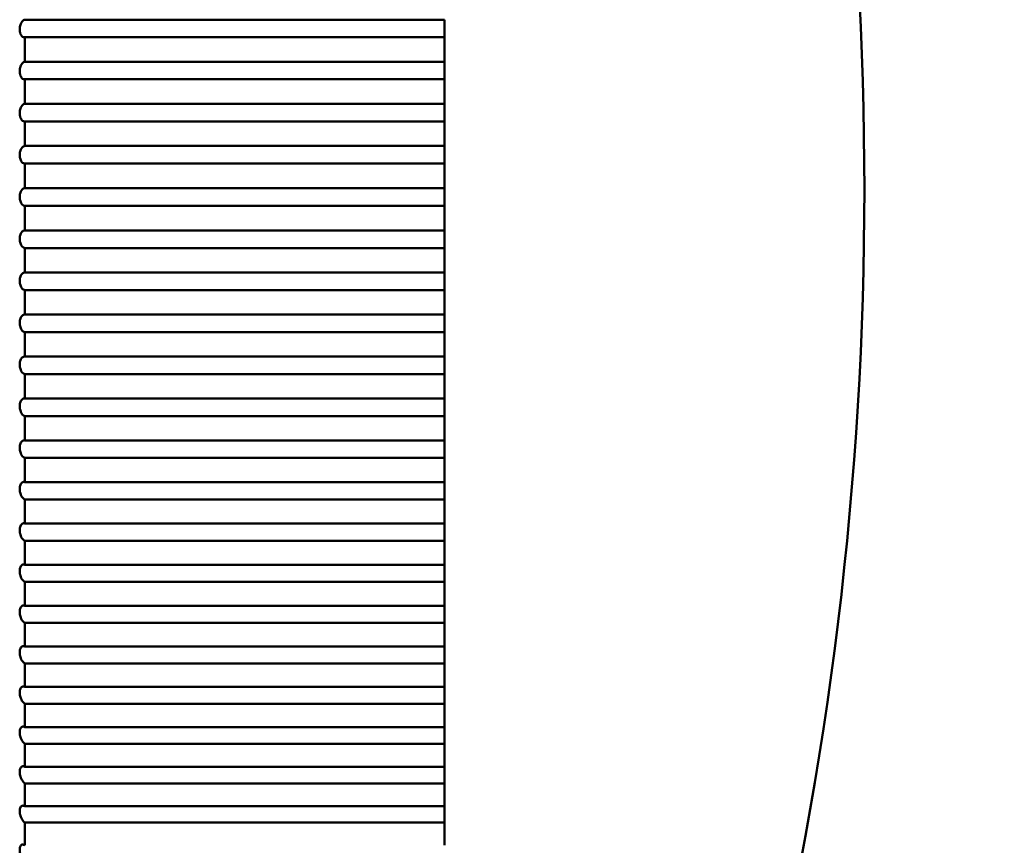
# Model space of a CAD drawing. Header units: millimetres. Extents: x 70 to 1011, y -602 to 1647.
# Tile 27 of 93: x 239.6 to 244.29, y 477.7 to 481.64. Entities that reach past the tile are written whole.
import ezdxf

# ---------------------------------------------------------------- set-up
doc = ezdxf.new("R2010")
doc.units = ezdxf.units.MM
doc.header["$LTSCALE"] = 0.75
doc.layers.add('Visible', color=7, linetype='Continuous', lineweight=50)

msp = doc.modelspace()

# ---------------------------------------------------------------- linework, layer by layer
at = {"layer": 'Visible'}
for p, q in [((241.6236, 481.6354, -1.4915), (239.6236, 481.6354, -1.4915)), ((239.6236, 481.5517, -1.4834), (241.6236, 481.5517, -1.4834)), ((241.6236, 481.4351, -1.4737), (239.6236, 481.4351, -1.4737)), ((239.6236, 481.3512, -1.4677), (241.6236, 481.3512, -1.4677)), ((241.6236, 481.2345, -1.4609), (239.6236, 481.2345, -1.4609)), ((239.6236, 481.1505, -1.457), (241.6236, 481.1505, -1.457)), ((241.6236, 481.0336, -1.4532), (239.6236, 481.0336, -1.4532)), ((239.6236, 480.9495, -1.4514), (241.6236, 480.9495, -1.4514)), ((241.6236, 480.8325, -1.4505), (239.6236, 480.8325, -1.4505)), ((239.6236, 480.7484, -1.4509), (241.6236, 480.7484, -1.4509)), ((241.6236, 480.6315, -1.4528), (239.6236, 480.6315, -1.4528)), ((239.6236, 480.5474, -1.4553), (241.6236, 480.5474, -1.4553)), ((241.6236, 480.4306, -1.4603), (239.6236, 480.4306, -1.4603)), ((239.6236, 480.3466, -1.4649), (241.6236, 480.3466, -1.4649)), ((241.6236, 480.2299, -1.4727), (239.6236, 480.2299, -1.4727)), ((239.6236, 480.1461, -1.4794), (241.6236, 480.1461, -1.4794)), ((241.6236, 480.0296, -1.4902), (239.6236, 480.0296, -1.4902)), ((239.6236, 479.946, -1.499), (241.6236, 479.946, -1.499)), ((241.6236, 479.8298, -1.5128), (239.6236, 479.8298, -1.5128)), ((239.6236, 479.7464, -1.5237), (241.6236, 479.7464, -1.5237)), ((241.6236, 479.6307, -1.5403), (239.6236, 479.6307, -1.5403)), ((239.6236, 479.5476, -1.5533), (241.6236, 479.5476, -1.5533)), ((241.6236, 479.4323, -1.5729), (239.6236, 479.4323, -1.5729)), ((239.6236, 479.3495, -1.5879), (241.6236, 479.3495, -1.5879)), ((241.6236, 479.2347, -1.6104), (239.6236, 479.2347, -1.6104)), ((239.6236, 479.1524, -1.6275), (241.6236, 479.1524, -1.6275)), ((241.6236, 479.0382, -1.6528), (239.6236, 479.0382, -1.6528)), ((239.6236, 478.9563, -1.6721), (241.6236, 478.9563, -1.6721)), ((241.6236, 478.8428, -1.7002), (239.6236, 478.8428, -1.7002)), ((239.6236, 478.7615, -1.7215), (241.6236, 478.7615, -1.7215)), ((241.6236, 478.6487, -1.7525), (239.6236, 478.6487, -1.7525)), ((239.6236, 478.5679, -1.7758), (241.6236, 478.5679, -1.7758)), ((241.6236, 478.4559, -1.8097), (239.6236, 478.4559, -1.8097)), ((239.6236, 478.3757, -1.835), (241.6236, 478.3757, -1.835)), ((241.6236, 478.2647, -1.8717), (239.6236, 478.2647, -1.8717)), ((239.6236, 478.1851, -1.899), (241.6236, 478.1851, -1.899)), ((241.6236, 478.075, -1.9384), (239.6236, 478.075, -1.9384)), ((239.6236, 477.9962, -1.9678), (241.6236, 477.9962, -1.9678)), ((241.6236, 477.8871, -2.0099), (239.6236, 477.8871, -2.0099)), ((239.6236, 477.809, -2.0412), (241.6236, 477.809, -2.0412))]:
    msp.add_line(p, q, dxfattribs=at)
at = {"layer": 'Visible', "extrusion": (0, 0, -1)}
msp.add_arc((-226.6236, 480.8262, 9.4505), 17, 151.92751, 208.07249, dxfattribs=at)
at = {"layer": 'Visible', "extrusion": (-1, 0, 0)}
for centre, start, end in [((-480.8262, -9.4505, -241.6236), 95.20296, 95.80535), ((-480.8262, -9.4505, -239.6236), 94.36535, 95.20296), ((-480.8262, -9.4505, -241.6236), 94.36535, 95.20296), ((-480.8262, -9.4505, -241.6236), 93.76296, 94.36535), ((-480.8262, -9.4505, -239.6236), 92.92535, 93.76296), ((-480.8262, -9.4505, -241.6236), 92.92535, 93.76296), ((-480.8262, -9.4505, -241.6236), 92.32296, 92.92535), ((-480.8262, -9.4505, -239.6236), 91.48535, 92.32296), ((-480.8262, -9.4505, -241.6236), 91.48535, 92.32296), ((-480.8262, -9.4505, -241.6236), 90.88296, 91.48535), ((-480.8262, -9.4505, -239.6236), 90.04535, 90.88296), ((-480.8262, -9.4505, -241.6236), 90.04535, 90.88296), ((-480.8262, -9.4505, -241.6236), 89.44296, 90.04535), ((-480.8262, -9.4505, -239.6236), 88.60535, 89.44296), ((-480.8262, -9.4505, -241.6236), 88.60535, 89.44296), ((-480.8262, -9.4505, -241.6236), 88.00296, 88.60535), ((-480.8262, -9.4505, -239.6236), 87.16535, 88.00296), ((-480.8262, -9.4505, -241.6236), 87.16535, 88.00296), ((-480.8262, -9.4505, -241.6236), 86.56296, 87.16535), ((-480.8262, -9.4505, -239.6236), 85.72535, 86.56296), ((-480.8262, -9.4505, -241.6236), 85.72535, 86.56296), ((-480.8262, -9.4505, -241.6236), 85.12296, 85.72535), ((-480.8262, -9.4505, -239.6236), 84.28535, 85.12296), ((-480.8262, -9.4505, -241.6236), 84.28535, 85.12296), ((-480.8262, -9.4505, -241.6236), 83.68296, 84.28535), ((-480.8262, -9.4505, -239.6236), 82.84535, 83.68296), ((-480.8262, -9.4505, -241.6236), 82.84535, 83.68296), ((-480.8262, -9.4505, -241.6236), 82.24296, 82.84535), ((-480.8262, -9.4505, -239.6236), 81.40535, 82.24296), ((-480.8262, -9.4505, -241.6236), 81.40535, 82.24296), ((-480.8262, -9.4505, -241.6236), 80.80296, 81.40535), ((-480.8262, -9.4505, -239.6236), 79.96535, 80.80296), ((-480.8262, -9.4505, -241.6236), 79.96535, 80.80296), ((-480.8262, -9.4505, -241.6236), 79.36296, 79.96535), ((-480.8262, -9.4505, -239.6236), 78.52535, 79.36296), ((-480.8262, -9.4505, -241.6236), 78.52535, 79.36296), ((-480.8262, -9.4505, -241.6236), 77.92296, 78.52535), ((-480.8262, -9.4505, -239.6236), 77.08535, 77.92296), ((-480.8262, -9.4505, -241.6236), 77.08535, 77.92296), ((-480.8262, -9.4505, -241.6236), 76.48296, 77.08535), ((-480.8262, -9.4505, -239.6236), 75.64535, 76.48296), ((-480.8262, -9.4505, -241.6236), 75.64535, 76.48296), ((-480.8262, -9.4505, -241.6236), 75.04296, 75.64535), ((-480.8262, -9.4505, -239.6236), 74.20535, 75.04296), ((-480.8262, -9.4505, -241.6236), 74.20535, 75.04296), ((-480.8262, -9.4505, -241.6236), 73.60296, 74.20535), ((-480.8262, -9.4505, -239.6236), 72.76535, 73.60296), ((-480.8262, -9.4505, -241.6236), 72.76535, 73.60296), ((-480.8262, -9.4505, -241.6236), 72.16296, 72.76535), ((-480.8262, -9.4505, -239.6236), 71.32535, 72.16296), ((-480.8262, -9.4505, -241.6236), 71.32535, 72.16296), ((-480.8262, -9.4505, -241.6236), 70.72296, 71.32535), ((-480.8262, -9.4505, -239.6236), 69.88535, 70.72296), ((-480.8262, -9.4505, -241.6236), 69.88535, 70.72296), ((-480.8262, -9.4505, -241.6236), 69.28296, 69.88535), ((-480.8262, -9.4505, -239.6236), 68.44535, 69.28296), ((-480.8262, -9.4505, -241.6236), 68.44535, 69.28296), ((-480.8262, -9.4505, -241.6236), 67.84296, 68.44535), ((-480.8262, -9.4505, -239.6236), 67.00535, 67.84296), ((-480.8262, -9.4505, -241.6236), 67.00535, 67.84296)]:
    msp.add_arc(centre, 8, start, end, dxfattribs=at)
at = {"layer": 'Visible'}
for points, knots in [([(239.6236, 481.5517, -1.4834), (239.6212, 481.5513, -1.4875), (239.6187, 481.5515, -1.4917), (239.6138, 481.5533, -1.5002), (239.6113, 481.5549, -1.5045), (239.607, 481.5594, -1.5123), (239.6051, 481.5622, -1.5158), (239.6022, 481.5683, -1.5212), (239.6011, 481.5714, -1.5233), (239.5998, 481.5768, -1.526), (239.5994, 481.579, -1.5269), (239.599, 481.5823, -1.5279), (239.5989, 481.5834, -1.5282), (239.5988, 481.5852, -1.5286), (239.5988, 481.5858, -1.5287), (239.5987, 481.587, -1.5289), (239.5987, 481.5874, -1.529), (239.5987, 481.5884, -1.5291), (239.5987, 481.5889, -1.5292), (239.5987, 481.5898, -1.5293), (239.5987, 481.5903, -1.5293), (239.5987, 481.5914, -1.5294), (239.5987, 481.592, -1.5294), (239.5988, 481.5933, -1.5294), (239.5988, 481.5941, -1.5294), (239.5989, 481.596, -1.5294), (239.5991, 481.5972, -1.5293), (239.5995, 481.6009, -1.5288), (239.6, 481.6034, -1.5283), (239.6015, 481.6096, -1.5264), (239.6026, 481.613, -1.5248), (239.6057, 481.6201, -1.5203), (239.6077, 481.6234, -1.5173), (239.612, 481.6289, -1.5105), (239.6143, 481.6311, -1.5068), (239.619, 481.6341, -1.4992), (239.6213, 481.635, -1.4954), (239.6236, 481.6354, -1.4915)], [-0.01432068, -0.01432068, -0.01432068, -0.01432068, -0.01288125, -0.01288125, -0.01132841, -0.01132841, -0.00988531, -0.00988531, -0.0087192, -0.0087192, -0.00801243, -0.00801243, -0.00767022, -0.00767022, -0.00746718, -0.00746718, -0.00732227, -0.00732227, -0.00717854, -0.00717854, -0.0070391, -0.0070391, -0.00684657, -0.00684657, -0.00663314, -0.00663314, -0.00626561, -0.00626561, -0.00548655, -0.00548655, -0.00429063, -0.00429063, -0.00281194, -0.00281194, -0.00136011, -0.00136011, 0, 0, 0, 0]), ([(239.6236, 481.3512, -1.4677), (239.6211, 481.351, -1.4719), (239.6187, 481.3513, -1.476), (239.6137, 481.3533, -1.4845), (239.6113, 481.355, -1.4888), (239.6069, 481.3598, -1.4965), (239.605, 481.3626, -1.4998), (239.6022, 481.3689, -1.5051), (239.6011, 481.372, -1.5071), (239.5998, 481.3775, -1.5097), (239.5994, 481.3797, -1.5105), (239.599, 481.383, -1.5114), (239.5989, 481.3841, -1.5117), (239.5988, 481.3859, -1.512), (239.5988, 481.3865, -1.5121), (239.5987, 481.3877, -1.5123), (239.5987, 481.3881, -1.5123), (239.5987, 481.3891, -1.5124), (239.5987, 481.3896, -1.5125), (239.5987, 481.3905, -1.5126), (239.5987, 481.391, -1.5126), (239.5987, 481.3921, -1.5126), (239.5987, 481.3927, -1.5126), (239.5988, 481.3941, -1.5126), (239.5988, 481.3948, -1.5126), (239.5989, 481.3967, -1.5125), (239.5991, 481.3979, -1.5124), (239.5995, 481.4017, -1.5119), (239.6, 481.4041, -1.5113), (239.6015, 481.4102, -1.5092), (239.6026, 481.4136, -1.5075), (239.6057, 481.4206, -1.5029), (239.6077, 481.4238, -1.4997), (239.612, 481.4292, -1.4928), (239.6143, 481.4312, -1.489), (239.619, 481.434, -1.4814), (239.6213, 481.4349, -1.4776), (239.6236, 481.4351, -1.4737)], [-0.01432064, -0.01432064, -0.01432064, -0.01432064, -0.0128754, -0.0128754, -0.01131514, -0.01131514, -0.00987457, -0.00987457, -0.00871055, -0.00871055, -0.00800889, -0.00800889, -0.00766836, -0.00766836, -0.00746591, -0.00746591, -0.00732114, -0.00732114, -0.00717852, -0.00717852, -0.00703887, -0.00703887, -0.00684601, -0.00684601, -0.00663221, -0.00663221, -0.00626401, -0.00626401, -0.00548347, -0.00548347, -0.00428679, -0.00428679, -0.00280718, -0.00280718, -0.00135798, -0.00135798, 0, 0, 0, 0]), ([(239.6236, 481.1505, -1.457), (239.6211, 481.1503, -1.4612), (239.6187, 481.1507, -1.4653), (239.6138, 481.1529, -1.4738), (239.6113, 481.1547, -1.478), (239.6069, 481.1597, -1.4855), (239.6051, 481.1626, -1.4888), (239.6022, 481.169, -1.494), (239.6011, 481.1722, -1.4959), (239.5998, 481.1778, -1.4983), (239.5994, 481.18, -1.4991), (239.599, 481.1833, -1.4999), (239.5989, 481.1844, -1.5002), (239.5988, 481.1862, -1.5004), (239.5988, 481.1869, -1.5005), (239.5987, 481.188, -1.5007), (239.5987, 481.1885, -1.5007), (239.5987, 481.1894, -1.5008), (239.5987, 481.1899, -1.5008), (239.5987, 481.1908, -1.5009), (239.5987, 481.1913, -1.5009), (239.5987, 481.1924, -1.5009), (239.5987, 481.1931, -1.5009), (239.5988, 481.1944, -1.5009), (239.5988, 481.1951, -1.5008), (239.599, 481.197, -1.5007), (239.5991, 481.1983, -1.5005), (239.5995, 481.202, -1.4999), (239.6, 481.2045, -1.4993), (239.6015, 481.2105, -1.4971), (239.6026, 481.2139, -1.4953), (239.6057, 481.2207, -1.4904), (239.6077, 481.2239, -1.4872), (239.6121, 481.229, -1.4801), (239.6144, 481.231, -1.4763), (239.619, 481.2336, -1.4686), (239.6213, 481.2343, -1.4648), (239.6236, 481.2345, -1.4609)], [-0.0143206, -0.0143206, -0.0143206, -0.0143206, -0.01287708, -0.01287708, -0.011319, -0.011319, -0.00987768, -0.00987768, -0.00871301, -0.00871301, -0.00801028, -0.00801028, -0.00766919, -0.00766919, -0.00746641, -0.00746641, -0.00732138, -0.00732138, -0.0071785, -0.0071785, -0.00703858, -0.00703858, -0.00684533, -0.00684533, -0.00663108, -0.00663108, -0.00626209, -0.00626209, -0.00547976, -0.00547976, -0.00428215, -0.00428215, -0.00280144, -0.00280144, -0.00135541, -0.00135541, 0, 0, 0, 0]), ([(239.6236, 480.9495, -1.4514), (239.6212, 480.9494, -1.4555), (239.6187, 480.9499, -1.4597), (239.6138, 480.9523, -1.468), (239.6114, 480.9542, -1.4721), (239.607, 480.9593, -1.4795), (239.6051, 480.9623, -1.4828), (239.6022, 480.9688, -1.4878), (239.6012, 480.9721, -1.4897), (239.5998, 480.9777, -1.492), (239.5995, 480.9799, -1.4927), (239.599, 480.9833, -1.4934), (239.5989, 480.9845, -1.4937), (239.5988, 480.9863, -1.4939), (239.5988, 480.9869, -1.494), (239.5987, 480.9881, -1.4941), (239.5987, 480.9886, -1.4941), (239.5987, 480.9895, -1.4942), (239.5987, 480.99, -1.4942), (239.5987, 480.991, -1.4942), (239.5987, 480.9914, -1.4942), (239.5987, 480.9925, -1.4942), (239.5987, 480.9932, -1.4942), (239.5988, 480.9945, -1.4941), (239.5988, 480.9952, -1.4941), (239.599, 480.9972, -1.4939), (239.5991, 480.9984, -1.4937), (239.5996, 481.0021, -1.493), (239.6, 481.0046, -1.4922), (239.6015, 481.0106, -1.4899), (239.6027, 481.0139, -1.488), (239.6057, 481.0206, -1.483), (239.6077, 481.0237, -1.4797), (239.6121, 481.0286, -1.4725), (239.6144, 481.0305, -1.4686), (239.619, 481.0329, -1.4609), (239.6213, 481.0335, -1.457), (239.6236, 481.0336, -1.4532)], [-0.01432057, -0.01432057, -0.01432057, -0.01432057, -0.01288631, -0.01288631, -0.01134006, -0.01134006, -0.00989469, -0.00989469, -0.00872665, -0.00872665, -0.00801662, -0.00801662, -0.00767274, -0.00767274, -0.00746868, -0.00746868, -0.00732299, -0.00732299, -0.00717848, -0.00717848, -0.00703825, -0.00703825, -0.00684453, -0.00684453, -0.00662977, -0.00662977, -0.00625984, -0.00625984, -0.0054754, -0.0054754, -0.00427671, -0.00427671, -0.0027947, -0.0027947, -0.00135239, -0.00135239, 0, 0, 0, 0]), ([(239.6236, 480.7484, -1.4509), (239.6212, 480.7485, -1.455), (239.6187, 480.7491, -1.4591), (239.6138, 480.7517, -1.4673), (239.6114, 480.7537, -1.4714), (239.607, 480.7589, -1.4787), (239.6051, 480.762, -1.4819), (239.6022, 480.7687, -1.4867), (239.6012, 480.7719, -1.4885), (239.5999, 480.7777, -1.4907), (239.5995, 480.7799, -1.4913), (239.599, 480.7833, -1.492), (239.5989, 480.7844, -1.4922), (239.5988, 480.7862, -1.4924), (239.5988, 480.7869, -1.4925), (239.5987, 480.7881, -1.4925), (239.5987, 480.7886, -1.4926), (239.5987, 480.7895, -1.4926), (239.5987, 480.79, -1.4926), (239.5987, 480.791, -1.4926), (239.5987, 480.7914, -1.4926), (239.5987, 480.7925, -1.4926), (239.5987, 480.7932, -1.4925), (239.5988, 480.7945, -1.4924), (239.5988, 480.7953, -1.4923), (239.599, 480.7972, -1.4921), (239.5991, 480.7984, -1.4919), (239.5996, 480.8021, -1.4911), (239.6, 480.8046, -1.4903), (239.6015, 480.8105, -1.4878), (239.6027, 480.8138, -1.4858), (239.6058, 480.8203, -1.4806), (239.6078, 480.8234, -1.4772), (239.6121, 480.8281, -1.4699), (239.6144, 480.8298, -1.466), (239.619, 480.832, -1.4582), (239.6213, 480.8325, -1.4543), (239.6236, 480.8325, -1.4505)], [-0.01432052, -0.01432052, -0.01432052, -0.01432052, -0.01288858, -0.01288858, -0.01134527, -0.01134527, -0.00989889, -0.00989889, -0.00872999, -0.00872999, -0.0080185, -0.0080185, -0.00767388, -0.00767388, -0.00746935, -0.00746935, -0.00732332, -0.00732332, -0.00717846, -0.00717846, -0.00703786, -0.00703786, -0.00684362, -0.00684362, -0.00662825, -0.00662825, -0.00625725, -0.00625725, -0.00547039, -0.00547039, -0.00427046, -0.00427046, -0.00278696, -0.00278696, -0.00134892, -0.00134892, 0, 0, 0, 0]), ([(239.6236, 480.5474, -1.4553), (239.6212, 480.5476, -1.4594), (239.6187, 480.5483, -1.4635), (239.6138, 480.551, -1.4717), (239.6114, 480.5532, -1.4757), (239.6071, 480.5586, -1.4828), (239.6052, 480.5618, -1.486), (239.6023, 480.5685, -1.4906), (239.6012, 480.5718, -1.4924), (239.5999, 480.5776, -1.4944), (239.5995, 480.5799, -1.495), (239.599, 480.5833, -1.4956), (239.5989, 480.5844, -1.4957), (239.5988, 480.5863, -1.4959), (239.5988, 480.5869, -1.496), (239.5987, 480.5881, -1.496), (239.5987, 480.5886, -1.496), (239.5987, 480.5896, -1.496), (239.5987, 480.59, -1.496), (239.5987, 480.591, -1.496), (239.5987, 480.5915, -1.496), (239.5987, 480.5926, -1.4959), (239.5987, 480.5932, -1.4959), (239.5988, 480.5946, -1.4957), (239.5988, 480.5953, -1.4956), (239.599, 480.5972, -1.4953), (239.5991, 480.5984, -1.4951), (239.5996, 480.6021, -1.4942), (239.6, 480.6046, -1.4933), (239.6015, 480.6104, -1.4906), (239.6027, 480.6137, -1.4886), (239.6058, 480.6201, -1.4832), (239.6078, 480.623, -1.4797), (239.6121, 480.6276, -1.4723), (239.6144, 480.6292, -1.4684), (239.619, 480.6312, -1.4606), (239.6213, 480.6316, -1.4567), (239.6236, 480.6315, -1.4528)], [-0.01432047, -0.01432047, -0.01432047, -0.01432047, -0.01289114, -0.01289114, -0.01135116, -0.01135116, -0.00990364, -0.00990364, -0.00873375, -0.00873375, -0.00802062, -0.00802062, -0.00767516, -0.00767516, -0.00747011, -0.00747011, -0.00732368, -0.00732368, -0.00717843, -0.00717843, -0.00703743, -0.00703743, -0.00684259, -0.00684259, -0.00662654, -0.00662654, -0.00625432, -0.00625432, -0.00546473, -0.00546473, -0.00426339, -0.00426339, -0.0027782, -0.0027782, -0.00134499, -0.00134499, 0, 0, 0, 0]), ([(239.6236, 480.3466, -1.4649), (239.6212, 480.3468, -1.4689), (239.6187, 480.3477, -1.473), (239.6139, 480.3506, -1.4811), (239.6114, 480.3528, -1.485), (239.6071, 480.3584, -1.492), (239.6052, 480.3617, -1.4951), (239.6023, 480.3685, -1.4996), (239.6012, 480.3719, -1.5012), (239.5999, 480.3777, -1.5031), (239.5995, 480.38, -1.5037), (239.599, 480.3835, -1.5042), (239.5989, 480.3846, -1.5043), (239.5988, 480.3864, -1.5045), (239.5988, 480.3871, -1.5045), (239.5987, 480.3883, -1.5045), (239.5987, 480.3888, -1.5045), (239.5987, 480.3897, -1.5045), (239.5987, 480.3902, -1.5045), (239.5987, 480.3912, -1.5044), (239.5987, 480.3916, -1.5044), (239.5987, 480.3928, -1.5043), (239.5987, 480.3934, -1.5042), (239.5988, 480.3948, -1.5041), (239.5988, 480.3955, -1.5039), (239.599, 480.3974, -1.5036), (239.5991, 480.3986, -1.5033), (239.5996, 480.4023, -1.5023), (239.6, 480.4047, -1.5014), (239.6015, 480.4105, -1.4985), (239.6027, 480.4137, -1.4964), (239.6058, 480.42, -1.4908), (239.6078, 480.4228, -1.4872), (239.6122, 480.4272, -1.4797), (239.6145, 480.4287, -1.4758), (239.619, 480.4305, -1.468), (239.6213, 480.4308, -1.4641), (239.6236, 480.4306, -1.4603)], [-0.01432042, -0.01432042, -0.01432042, -0.01432042, -0.012894, -0.012894, -0.01135774, -0.01135774, -0.00990894, -0.00990894, -0.00873796, -0.00873796, -0.00802299, -0.00802299, -0.00767659, -0.00767659, -0.00747095, -0.00747095, -0.0073241, -0.0073241, -0.0071784, -0.0071784, -0.00703694, -0.00703694, -0.00684144, -0.00684144, -0.00662463, -0.00662463, -0.00625105, -0.00625105, -0.0054584, -0.0054584, -0.0042555, -0.0042555, -0.00276843, -0.00276843, -0.0013406, -0.0013406, 0, 0, 0, 0]), ([(239.6236, 480.1461, -1.4794), (239.6212, 480.1464, -1.4835), (239.6188, 480.1473, -1.4875), (239.6139, 480.1505, -1.4955), (239.6115, 480.1528, -1.4994), (239.6071, 480.1585, -1.5063), (239.6052, 480.1618, -1.5092), (239.6023, 480.1688, -1.5136), (239.6012, 480.1722, -1.5152), (239.5999, 480.1781, -1.5169), (239.5995, 480.1804, -1.5174), (239.599, 480.1839, -1.5178), (239.5989, 480.185, -1.5179), (239.5988, 480.1869, -1.518), (239.5988, 480.1875, -1.518), (239.5987, 480.1887, -1.518), (239.5987, 480.1892, -1.518), (239.5987, 480.1902, -1.518), (239.5987, 480.1907, -1.5179), (239.5987, 480.1916, -1.5179), (239.5987, 480.1921, -1.5178), (239.5987, 480.1932, -1.5177), (239.5987, 480.1938, -1.5176), (239.5988, 480.1952, -1.5174), (239.5988, 480.1959, -1.5173), (239.599, 480.1978, -1.5169), (239.5991, 480.199, -1.5166), (239.5996, 480.2027, -1.5155), (239.6, 480.205, -1.5145), (239.6015, 480.2108, -1.5115), (239.6027, 480.2139, -1.5093), (239.6058, 480.22, -1.5036), (239.6078, 480.2228, -1.5), (239.6121, 480.227, -1.4923), (239.6144, 480.2284, -1.4884), (239.619, 480.23, -1.4805), (239.6213, 480.2302, -1.4766), (239.6236, 480.2299, -1.4727)], [-0.01432049, -0.01432049, -0.01432049, -0.01432049, -0.01289729, -0.01289729, -0.01136511, -0.01136511, -0.00991488, -0.00991488, -0.00874269, -0.00874269, -0.00802568, -0.00802568, -0.00767825, -0.00767825, -0.00747196, -0.00747196, -0.00732462, -0.00732462, -0.00717843, -0.00717843, -0.0070378, -0.0070378, -0.00684243, -0.00684243, -0.00662602, -0.00662602, -0.00625394, -0.00625394, -0.00546661, -0.00546661, -0.00426559, -0.00426559, -0.00278087, -0.00278087, -0.0013462, -0.0013462, 0, 0, 0, 0]), ([(239.6236, 479.946, -1.499), (239.6212, 479.9464, -1.5031), (239.6188, 479.9474, -1.5071), (239.6139, 479.9508, -1.5149), (239.6115, 479.9531, -1.5188), (239.6072, 479.959, -1.5255), (239.6052, 479.9624, -1.5284), (239.6023, 479.9695, -1.5326), (239.6012, 479.973, -1.5341), (239.5999, 479.9789, -1.5357), (239.5995, 479.9812, -1.5361), (239.5991, 479.9847, -1.5365), (239.5989, 479.9859, -1.5366), (239.5988, 479.9877, -1.5366), (239.5988, 479.9884, -1.5366), (239.5987, 479.9896, -1.5366), (239.5987, 479.9901, -1.5365), (239.5987, 479.991, -1.5365), (239.5987, 479.9915, -1.5364), (239.5987, 479.9925, -1.5363), (239.5987, 479.993, -1.5363), (239.5987, 479.9941, -1.5361), (239.5987, 479.9947, -1.536), (239.5988, 479.9961, -1.5358), (239.5988, 479.9968, -1.5356), (239.599, 479.9987, -1.5352), (239.5991, 479.9999, -1.5348), (239.5996, 480.0035, -1.5336), (239.6, 480.0059, -1.5326), (239.6015, 480.0115, -1.5294), (239.6027, 480.0146, -1.5271), (239.6058, 480.0206, -1.5212), (239.6079, 480.0233, -1.5175), (239.6122, 480.0272, -1.5098), (239.6145, 480.0285, -1.5058), (239.619, 480.0299, -1.4979), (239.6213, 480.03, -1.4941), (239.6236, 480.0296, -1.4902)], [-0.01432039, -0.01432039, -0.01432039, -0.01432039, -0.01290073, -0.01290073, -0.01137304, -0.01137304, -0.00992127, -0.00992127, -0.00874777, -0.00874777, -0.00802853, -0.00802853, -0.00767997, -0.00767997, -0.00747297, -0.00747297, -0.0073251, -0.0073251, -0.00717838, -0.00717838, -0.00703587, -0.00703587, -0.00684051, -0.00684051, -0.00662289, -0.00662289, -0.00624846, -0.00624846, -0.0054554, -0.0054554, -0.00425164, -0.00425164, -0.00276361, -0.00276361, -0.00133844, -0.00133844, 0, 0, 0, 0]), ([(239.6236, 479.7464, -1.5237), (239.6212, 479.747, -1.5277), (239.6188, 479.7481, -1.5317), (239.6139, 479.7516, -1.5394), (239.6115, 479.7541, -1.5432), (239.6072, 479.7601, -1.5498), (239.6053, 479.7636, -1.5526), (239.6023, 479.7707, -1.5566), (239.6012, 479.7742, -1.558), (239.5999, 479.7802, -1.5595), (239.5995, 479.7826, -1.5599), (239.5991, 479.7861, -1.5601), (239.5989, 479.7872, -1.5602), (239.5988, 479.7891, -1.5602), (239.5988, 479.7898, -1.5601), (239.5987, 479.7909, -1.5601), (239.5987, 479.7914, -1.56), (239.5987, 479.7924, -1.56), (239.5987, 479.7929, -1.5599), (239.5987, 479.7939, -1.5598), (239.5987, 479.7943, -1.5597), (239.5987, 479.7955, -1.5595), (239.5987, 479.7961, -1.5594), (239.5988, 479.7975, -1.5591), (239.5988, 479.7982, -1.559), (239.599, 479.8001, -1.5584), (239.5991, 479.8013, -1.5581), (239.5996, 479.8049, -1.5567), (239.6001, 479.8073, -1.5556), (239.6016, 479.8129, -1.5523), (239.6028, 479.8159, -1.5499), (239.6059, 479.8217, -1.5438), (239.608, 479.8243, -1.54), (239.6123, 479.828, -1.5322), (239.6146, 479.8291, -1.5282), (239.6191, 479.8303, -1.5204), (239.6213, 479.8303, -1.5165), (239.6236, 479.8298, -1.5128)], [-0.01432022, -0.01432022, -0.01432022, -0.01432022, -0.01290444, -0.01290444, -0.01138164, -0.01138164, -0.0099282, -0.0099282, -0.00875327, -0.00875327, -0.00803161, -0.00803161, -0.00768181, -0.00768181, -0.00747405, -0.00747405, -0.0073256, -0.0073256, -0.0071783, -0.0071783, -0.00703519, -0.00703519, -0.00683725, -0.00683725, -0.00661769, -0.00661769, -0.00623914, -0.00623914, -0.00543534, -0.00543534, -0.00422673, -0.00422673, -0.0027328, -0.0027328, -0.00132457, -0.00132457, 0, 0, 0, 0]), ([(239.6236, 479.5476, -1.5533), (239.6212, 479.5482, -1.5573), (239.6188, 479.5494, -1.5612), (239.614, 479.5531, -1.5689), (239.6116, 479.5556, -1.5726), (239.6072, 479.5618, -1.579), (239.6053, 479.5654, -1.5817), (239.6024, 479.5726, -1.5856), (239.6012, 479.5762, -1.5869), (239.5999, 479.5822, -1.5883), (239.5995, 479.5845, -1.5886), (239.5991, 479.5881, -1.5888), (239.5989, 479.5893, -1.5888), (239.5988, 479.5911, -1.5887), (239.5988, 479.5918, -1.5887), (239.5987, 479.593, -1.5886), (239.5987, 479.5935, -1.5885), (239.5987, 479.5945, -1.5884), (239.5987, 479.5949, -1.5884), (239.5987, 479.5959, -1.5882), (239.5987, 479.5964, -1.5881), (239.5987, 479.5975, -1.5879), (239.5987, 479.5981, -1.5878), (239.5988, 479.5995, -1.5875), (239.5988, 479.6002, -1.5873), (239.599, 479.6021, -1.5867), (239.5991, 479.6033, -1.5863), (239.5996, 479.6069, -1.5849), (239.6001, 479.6093, -1.5837), (239.6016, 479.6148, -1.5802), (239.6028, 479.6178, -1.5777), (239.606, 479.6234, -1.5714), (239.608, 479.6259, -1.5676), (239.6124, 479.6293, -1.5597), (239.6146, 479.6304, -1.5557), (239.6191, 479.6313, -1.5479), (239.6214, 479.6312, -1.544), (239.6236, 479.6307, -1.5403)], [-0.01432015, -0.01432015, -0.01432015, -0.01432015, -0.01290855, -0.01290855, -0.01139104, -0.01139104, -0.00993577, -0.00993577, -0.0087593, -0.0087593, -0.00803501, -0.00803501, -0.00768387, -0.00768387, -0.00747527, -0.00747527, -0.0073262, -0.0073262, -0.00717827, -0.00717827, -0.0070345, -0.0070345, -0.00683561, -0.00683561, -0.00661496, -0.00661496, -0.00623446, -0.00623446, -0.00542626, -0.00542626, -0.00421541, -0.00421541, -0.00271878, -0.00271878, -0.00131825, -0.00131825, 0, 0, 0, 0]), ([(239.6236, 479.3495, -1.5879), (239.6212, 479.3503, -1.5919), (239.6188, 479.3516, -1.5958), (239.614, 479.3554, -1.6033), (239.6116, 479.358, -1.6069), (239.6073, 479.3643, -1.6132), (239.6053, 479.368, -1.6158), (239.6024, 479.3753, -1.6195), (239.6013, 479.3789, -1.6208), (239.5999, 479.385, -1.622), (239.5995, 479.3873, -1.6223), (239.5991, 479.3909, -1.6224), (239.5989, 479.392, -1.6223), (239.5988, 479.3939, -1.6222), (239.5988, 479.3946, -1.6222), (239.5987, 479.3958, -1.6221), (239.5987, 479.3963, -1.622), (239.5987, 479.3973, -1.6219), (239.5987, 479.3978, -1.6218), (239.5987, 479.3987, -1.6216), (239.5987, 479.3992, -1.6215), (239.5987, 479.4003, -1.6213), (239.5987, 479.4009, -1.6211), (239.5988, 479.4023, -1.6208), (239.5988, 479.403, -1.6206), (239.599, 479.4049, -1.62), (239.5991, 479.4061, -1.6195), (239.5996, 479.4097, -1.618), (239.6001, 479.4121, -1.6167), (239.6017, 479.4175, -1.6131), (239.6029, 479.4204, -1.6105), (239.606, 479.4259, -1.6041), (239.6081, 479.4282, -1.6001), (239.6124, 479.4314, -1.5921), (239.6147, 479.4324, -1.5881), (239.6191, 479.4331, -1.5803), (239.6214, 479.4329, -1.5766), (239.6236, 479.4323, -1.5729)], [-0.01432008, -0.01432008, -0.01432008, -0.01432008, -0.01291299, -0.01291299, -0.01140117, -0.01140117, -0.00994394, -0.00994394, -0.00876579, -0.00876579, -0.00803867, -0.00803867, -0.00768608, -0.00768608, -0.00747659, -0.00747659, -0.00732684, -0.00732684, -0.00717823, -0.00717823, -0.00703376, -0.00703376, -0.00683383, -0.00683383, -0.00661201, -0.00661201, -0.00622941, -0.00622941, -0.00541646, -0.00541646, -0.00420319, -0.00420319, -0.00270365, -0.00270365, -0.00131141, -0.00131141, 0, 0, 0, 0]), ([(239.6236, 479.1524, -1.6275), (239.6212, 479.1532, -1.6315), (239.6188, 479.1546, -1.6353), (239.614, 479.1586, -1.6427), (239.6116, 479.1613, -1.6463), (239.6073, 479.1678, -1.6524), (239.6054, 479.1715, -1.6549), (239.6024, 479.1789, -1.6584), (239.6013, 479.1825, -1.6596), (239.5999, 479.1886, -1.6607), (239.5995, 479.191, -1.6609), (239.5991, 479.1946, -1.6609), (239.5989, 479.1958, -1.6609), (239.5988, 479.1976, -1.6607), (239.5988, 479.1983, -1.6606), (239.5987, 479.1995, -1.6605), (239.5987, 479.2, -1.6604), (239.5987, 479.201, -1.6602), (239.5987, 479.2015, -1.6602), (239.5987, 479.2024, -1.66), (239.5987, 479.2029, -1.6599), (239.5987, 479.204, -1.6596), (239.5987, 479.2047, -1.6594), (239.5988, 479.206, -1.659), (239.5988, 479.2067, -1.6588), (239.599, 479.2086, -1.6581), (239.5991, 479.2098, -1.6577), (239.5996, 479.2134, -1.656), (239.6001, 479.2157, -1.6547), (239.6017, 479.2211, -1.6509), (239.6029, 479.2239, -1.6482), (239.6061, 479.2292, -1.6416), (239.6082, 479.2314, -1.6376), (239.6125, 479.2344, -1.6295), (239.6147, 479.2353, -1.6256), (239.6192, 479.2358, -1.6178), (239.6214, 479.2355, -1.614), (239.6236, 479.2347, -1.6104)], [-0.01432001, -0.01432001, -0.01432001, -0.01432001, -0.01291777, -0.01291777, -0.01141205, -0.01141205, -0.0099527, -0.0099527, -0.00877277, -0.00877277, -0.00804261, -0.00804261, -0.00768847, -0.00768847, -0.007478, -0.007478, -0.00732754, -0.00732754, -0.00717819, -0.00717819, -0.00703297, -0.00703297, -0.00683193, -0.00683193, -0.00660885, -0.00660885, -0.00622398, -0.00622398, -0.00540593, -0.00540593, -0.00419007, -0.00419007, -0.0026874, -0.0026874, -0.00130406, -0.00130406, 0, 0, 0, 0]), ([(239.6236, 478.9563, -1.6721), (239.6212, 478.9573, -1.676), (239.6188, 478.9587, -1.6797), (239.6141, 478.9629, -1.687), (239.6117, 478.9657, -1.6905), (239.6074, 478.9722, -1.6964), (239.6054, 478.976, -1.6989), (239.6024, 478.9835, -1.7023), (239.6013, 478.9872, -1.7034), (239.5999, 478.9933, -1.7043), (239.5995, 478.9957, -1.7044), (239.5991, 478.9993, -1.7044), (239.5989, 479.0005, -1.7043), (239.5988, 479.0024, -1.7041), (239.5988, 479.003, -1.704), (239.5987, 479.0042, -1.7038), (239.5987, 479.0047, -1.7037), (239.5987, 479.0057, -1.7035), (239.5987, 479.0062, -1.7034), (239.5987, 479.0072, -1.7032), (239.5987, 479.0076, -1.7031), (239.5987, 479.0088, -1.7028), (239.5987, 479.0094, -1.7026), (239.5988, 479.0107, -1.7022), (239.5988, 479.0114, -1.7019), (239.599, 479.0133, -1.7012), (239.5991, 479.0145, -1.7007), (239.5996, 479.0181, -1.699), (239.6001, 479.0204, -1.6976), (239.6017, 479.0257, -1.6936), (239.6029, 479.0284, -1.6908), (239.6062, 479.0335, -1.6841), (239.6082, 479.0357, -1.68), (239.6126, 479.0384, -1.6719), (239.6148, 479.0391, -1.6679), (239.6192, 479.0394, -1.6602), (239.6214, 479.0391, -1.6565), (239.6236, 479.0382, -1.6528)], [-0.01431994, -0.01431994, -0.01431994, -0.01431994, -0.01292289, -0.01292289, -0.01142369, -0.01142369, -0.00996208, -0.00996208, -0.00878024, -0.00878024, -0.00804682, -0.00804682, -0.00769102, -0.00769102, -0.00747952, -0.00747952, -0.00732828, -0.00732828, -0.00717816, -0.00717816, -0.00703213, -0.00703213, -0.0068299, -0.0068299, -0.00660547, -0.00660547, -0.00621817, -0.00621817, -0.00539465, -0.00539465, -0.00417602, -0.00417602, -0.00266999, -0.00266999, -0.00129618, -0.00129618, 0, 0, 0, 0]), ([(239.6236, 478.7615, -1.7215), (239.6212, 478.7625, -1.7254), (239.6189, 478.764, -1.7291), (239.6141, 478.7684, -1.7362), (239.6117, 478.7712, -1.7396), (239.6074, 478.7779, -1.7454), (239.6054, 478.7817, -1.7478), (239.6025, 478.7893, -1.751), (239.6013, 478.793, -1.752), (239.5999, 478.7992, -1.7528), (239.5995, 478.8016, -1.7529), (239.5991, 478.8052, -1.7527), (239.599, 478.8064, -1.7526), (239.5988, 478.8082, -1.7524), (239.5988, 478.8089, -1.7523), (239.5987, 478.8101, -1.7521), (239.5987, 478.8106, -1.752), (239.5987, 478.8116, -1.7517), (239.5987, 478.8121, -1.7516), (239.5987, 478.813, -1.7514), (239.5987, 478.8135, -1.7513), (239.5987, 478.8146, -1.7509), (239.5987, 478.8153, -1.7507), (239.5988, 478.8166, -1.7502), (239.5988, 478.8173, -1.75), (239.599, 478.8192, -1.7492), (239.5991, 478.8204, -1.7487), (239.5997, 478.8239, -1.7468), (239.6002, 478.8262, -1.7453), (239.6018, 478.8314, -1.7412), (239.603, 478.8341, -1.7384), (239.6062, 478.839, -1.7315), (239.6083, 478.841, -1.7273), (239.6126, 478.8435, -1.7191), (239.6148, 478.8441, -1.7152), (239.6192, 478.8442, -1.7075), (239.6214, 478.8438, -1.7038), (239.6236, 478.8428, -1.7002)], [-0.01431987, -0.01431987, -0.01431987, -0.01431987, -0.01292836, -0.01292836, -0.0114361, -0.0114361, -0.00997209, -0.00997209, -0.0087882, -0.0087882, -0.00805132, -0.00805132, -0.00769375, -0.00769375, -0.00748115, -0.00748115, -0.00732908, -0.00732908, -0.00717812, -0.00717812, -0.00703123, -0.00703123, -0.00682773, -0.00682773, -0.00660186, -0.00660186, -0.00621197, -0.00621197, -0.00538261, -0.00538261, -0.00416102, -0.00416102, -0.00265141, -0.00265141, -0.00128775, -0.00128775, 0, 0, 0, 0]), ([(239.6236, 478.5679, -1.7758), (239.6212, 478.569, -1.7797), (239.6189, 478.5707, -1.7834), (239.6141, 478.5752, -1.7904), (239.6117, 478.5781, -1.7937), (239.6074, 478.5849, -1.7993), (239.6054, 478.5888, -1.8016), (239.6024, 478.5965, -1.8046), (239.6013, 478.6002, -1.8055), (239.5999, 478.6064, -1.8062), (239.5995, 478.6088, -1.8062), (239.5991, 478.6124, -1.8059), (239.599, 478.6136, -1.8058), (239.5988, 478.6154, -1.8055), (239.5988, 478.6161, -1.8054), (239.5987, 478.6173, -1.8052), (239.5987, 478.6178, -1.805), (239.5987, 478.6188, -1.8048), (239.5987, 478.6193, -1.8047), (239.5987, 478.6202, -1.8044), (239.5987, 478.6207, -1.8043), (239.5987, 478.6218, -1.8039), (239.5987, 478.6224, -1.8037), (239.5988, 478.6238, -1.8032), (239.5988, 478.6245, -1.8029), (239.599, 478.6264, -1.8021), (239.5991, 478.6275, -1.8015), (239.5997, 478.6311, -1.7995), (239.6002, 478.6333, -1.798), (239.6018, 478.6384, -1.7937), (239.603, 478.641, -1.7908), (239.6063, 478.6457, -1.7837), (239.6084, 478.6476, -1.7795), (239.6127, 478.6499, -1.7713), (239.6149, 478.6504, -1.7673), (239.6192, 478.6502, -1.7597), (239.6214, 478.6497, -1.7561), (239.6236, 478.6487, -1.7525)], [-0.01431979, -0.01431979, -0.01431979, -0.01431979, -0.01292654, -0.01292654, -0.01143211, -0.01143211, -0.00996883, -0.00996883, -0.00878548, -0.00878548, -0.00805118, -0.00805118, -0.00769396, -0.00769396, -0.00748111, -0.00748111, -0.00732853, -0.00732853, -0.00717808, -0.00717808, -0.00703027, -0.00703027, -0.00682542, -0.00682542, -0.00659802, -0.00659802, -0.00620537, -0.00620537, -0.00536979, -0.00536979, -0.00414505, -0.00414505, -0.00263164, -0.00263164, -0.00127876, -0.00127876, 0, 0, 0, 0]), ([(239.6236, 478.3757, -1.835), (239.6212, 478.3769, -1.8388), (239.6189, 478.3787, -1.8424), (239.6141, 478.3833, -1.8493), (239.6118, 478.3863, -1.8526), (239.6074, 478.3933, -1.858), (239.6055, 478.3972, -1.8602), (239.6025, 478.405, -1.8631), (239.6013, 478.4087, -1.8639), (239.6, 478.4149, -1.8644), (239.5995, 478.4173, -1.8643), (239.5991, 478.4209, -1.864), (239.599, 478.4221, -1.8638), (239.5988, 478.424, -1.8635), (239.5988, 478.4247, -1.8634), (239.5987, 478.4259, -1.8631), (239.5987, 478.4263, -1.863), (239.5987, 478.4273, -1.8627), (239.5987, 478.4278, -1.8625), (239.5987, 478.4288, -1.8623), (239.5987, 478.4292, -1.8621), (239.5987, 478.4303, -1.8617), (239.5987, 478.431, -1.8615), (239.5988, 478.4323, -1.8609), (239.5988, 478.433, -1.8606), (239.599, 478.4349, -1.8597), (239.5991, 478.436, -1.8591), (239.5997, 478.4396, -1.8571), (239.6002, 478.4418, -1.8554), (239.6018, 478.4468, -1.851), (239.6031, 478.4493, -1.848), (239.6064, 478.4538, -1.8408), (239.6085, 478.4556, -1.8365), (239.6128, 478.4576, -1.8282), (239.615, 478.458, -1.8243), (239.6193, 478.4576, -1.8168), (239.6214, 478.457, -1.8132), (239.6236, 478.4559, -1.8097)], [-0.01431973, -0.01431973, -0.01431973, -0.01431973, -0.01293269, -0.01293269, -0.01144605, -0.01144605, -0.00998006, -0.00998006, -0.00879443, -0.00879443, -0.00805624, -0.00805624, -0.00769704, -0.00769704, -0.00748294, -0.00748294, -0.00732943, -0.00732943, -0.00717805, -0.00717805, -0.00702926, -0.00702926, -0.00682298, -0.00682298, -0.00659395, -0.00659395, -0.00619837, -0.00619837, -0.00535618, -0.00535618, -0.00412809, -0.00412809, -0.00261063, -0.00261063, -0.0012692, -0.0012692, 0, 0, 0, 0]), ([(239.6236, 478.1851, -1.899), (239.6213, 478.1864, -1.9027), (239.6189, 478.1882, -1.9063), (239.6142, 478.193, -1.913), (239.6119, 478.196, -1.9161), (239.6076, 478.203, -1.9214), (239.6056, 478.207, -1.9236), (239.6025, 478.2148, -1.9262), (239.6014, 478.2186, -1.927), (239.6, 478.2249, -1.9274), (239.5995, 478.2273, -1.9273), (239.5991, 478.2309, -1.9269), (239.599, 478.2321, -1.9267), (239.5988, 478.234, -1.9263), (239.5988, 478.2347, -1.9261), (239.5987, 478.2359, -1.9258), (239.5987, 478.2364, -1.9257), (239.5987, 478.2374, -1.9254), (239.5987, 478.2379, -1.9252), (239.5987, 478.2388, -1.9249), (239.5987, 478.2393, -1.9247), (239.5987, 478.2404, -1.9243), (239.5987, 478.241, -1.924), (239.5988, 478.2424, -1.9235), (239.5988, 478.2431, -1.9231), (239.599, 478.2449, -1.9222), (239.5991, 478.2461, -1.9216), (239.5997, 478.2496, -1.9194), (239.6002, 478.2518, -1.9177), (239.6019, 478.2566, -1.9131), (239.6031, 478.2591, -1.91), (239.6064, 478.2634, -1.9026), (239.6086, 478.2651, -1.8983), (239.6129, 478.2668, -1.89), (239.615, 478.2671, -1.8861), (239.6193, 478.2665, -1.8786), (239.6215, 478.2658, -1.8751), (239.6236, 478.2647, -1.8717)], [-0.01431968, -0.01431968, -0.01431968, -0.01431968, -0.01294697, -0.01294697, -0.01147818, -0.01147818, -0.010006, -0.010006, -0.00881523, -0.00881523, -0.00806658, -0.00806658, -0.00770302, -0.00770302, -0.00748668, -0.00748668, -0.00733181, -0.00733181, -0.00717801, -0.00717801, -0.0070282, -0.0070282, -0.00682039, -0.00682039, -0.00658964, -0.00658964, -0.00619095, -0.00619095, -0.00534174, -0.00534174, -0.00411012, -0.00411012, -0.00258836, -0.00258836, -0.00125904, -0.00125904, 0, 0, 0, 0]), ([(239.6236, 477.9962, -1.9678), (239.6213, 477.9976, -1.9714), (239.619, 477.9995, -1.9749), (239.6143, 478.0043, -1.9815), (239.612, 478.0074, -1.9845), (239.6076, 478.0145, -1.9897), (239.6056, 478.0185, -1.9917), (239.6026, 478.0265, -1.9942), (239.6014, 478.0302, -1.9949), (239.6, 478.0365, -1.9951), (239.5996, 478.039, -1.995), (239.5991, 478.0427, -1.9945), (239.599, 478.0438, -1.9942), (239.5988, 478.0457, -1.9938), (239.5988, 478.0464, -1.9936), (239.5987, 478.0476, -1.9933), (239.5987, 478.0481, -1.9931), (239.5987, 478.0491, -1.9928), (239.5987, 478.0496, -1.9926), (239.5987, 478.0505, -1.9923), (239.5987, 478.051, -1.9921), (239.5987, 478.0521, -1.9917), (239.5987, 478.0527, -1.9914), (239.5988, 478.0541, -1.9908), (239.5988, 478.0547, -1.9904), (239.599, 478.0566, -1.9894), (239.5991, 478.0577, -1.9888), (239.5997, 478.0611, -1.9865), (239.6002, 478.0633, -1.9847), (239.6019, 478.0681, -1.98), (239.6032, 478.0704, -1.9769), (239.6065, 478.0746, -1.9694), (239.6086, 478.0761, -1.965), (239.6129, 478.0776, -1.9567), (239.615, 478.0778, -1.9528), (239.6193, 478.0771, -1.9453), (239.6215, 478.0763, -1.9418), (239.6236, 478.075, -1.9384)], [-0.01431966, -0.01431966, -0.01431966, -0.01431966, -0.01295399, -0.01295399, -0.0114939, -0.0114939, -0.01001869, -0.01001869, -0.00882534, -0.00882534, -0.00807231, -0.00807231, -0.00770651, -0.00770651, -0.00748877, -0.00748877, -0.00733285, -0.00733285, -0.007178, -0.007178, -0.00702709, -0.00702709, -0.00681948, -0.00681948, -0.0065879, -0.0065879, -0.0061884, -0.0061884, -0.00533897, -0.00533897, -0.00410656, -0.00410656, -0.00258391, -0.00258391, -0.00125702, -0.00125702, 0, 0, 0, 0]), ([(239.6236, 477.809, -2.0412), (239.6213, 477.8105, -2.0449), (239.619, 477.8125, -2.0483), (239.6143, 477.8175, -2.0547), (239.612, 477.8206, -2.0576), (239.6077, 477.8278, -2.0626), (239.6057, 477.8318, -2.0646), (239.6026, 477.8399, -2.0669), (239.6015, 477.8436, -2.0675), (239.6, 477.85, -2.0676), (239.5996, 477.8524, -2.0674), (239.5991, 477.8561, -2.0668), (239.599, 477.8573, -2.0665), (239.5988, 477.8592, -2.066), (239.5988, 477.8599, -2.0658), (239.5987, 477.8611, -2.0655), (239.5987, 477.8616, -2.0653), (239.5987, 477.8626, -2.065), (239.5987, 477.863, -2.0648), (239.5987, 477.864, -2.0644), (239.5987, 477.8645, -2.0642), (239.5987, 477.8656, -2.0637), (239.5987, 477.8662, -2.0634), (239.5988, 477.8675, -2.0628), (239.5988, 477.8682, -2.0624), (239.599, 477.87, -2.0613), (239.5992, 477.8712, -2.0606), (239.5997, 477.8746, -2.0582), (239.6003, 477.8767, -2.0564), (239.602, 477.8814, -2.0514), (239.6033, 477.8836, -2.0482), (239.6066, 477.8876, -2.0406), (239.6088, 477.889, -2.0361), (239.6131, 477.8902, -2.0278), (239.6152, 477.8902, -2.024), (239.6194, 477.8893, -2.0167), (239.6215, 477.8884, -2.0132), (239.6236, 477.8871, -2.0099)], [-0.01431957, -0.01431957, -0.01431957, -0.01431957, -0.01296133, -0.01296133, -0.01151044, -0.01151044, -0.01003201, -0.01003201, -0.00883597, -0.00883597, -0.00807832, -0.00807832, -0.00771015, -0.00771015, -0.00749094, -0.00749094, -0.00733392, -0.00733392, -0.00717795, -0.00717795, -0.00702589, -0.00702589, -0.00681478, -0.00681478, -0.00658027, -0.00658027, -0.00617481, -0.00617481, -0.00531032, -0.00531032, -0.00407101, -0.00407101, -0.00253992, -0.00253992, -0.00123688, -0.00123688, 0, 0, 0, 0]), ([(239.6236, 477.6238, -2.1194), (239.6213, 477.6253, -2.123), (239.619, 477.6274, -2.1263), (239.6144, 477.6325, -2.1326), (239.6121, 477.6356, -2.1354), (239.6078, 477.6429, -2.1402), (239.6057, 477.6471, -2.1421), (239.6027, 477.6551, -2.1443), (239.6015, 477.6589, -2.1448), (239.6, 477.6653, -2.1447), (239.5996, 477.6678, -2.1445), (239.5991, 477.6714, -2.1438), (239.599, 477.6726, -2.1435), (239.5988, 477.6745, -2.1429), (239.5988, 477.6752, -2.1427), (239.5987, 477.6764, -2.1423), (239.5987, 477.6769, -2.1421), (239.5987, 477.6779, -2.1418), (239.5987, 477.6784, -2.1416), (239.5987, 477.6793, -2.1412), (239.5987, 477.6798, -2.141), (239.5987, 477.6809, -2.1404), (239.5987, 477.6815, -2.1401), (239.5988, 477.6828, -2.1394), (239.5988, 477.6835, -2.139), (239.599, 477.6853, -2.1379), (239.5992, 477.6865, -2.1372), (239.5997, 477.6898, -2.1347), (239.6003, 477.6919, -2.1327), (239.602, 477.6965, -2.1276), (239.6033, 477.6986, -2.1243), (239.6067, 477.7024, -2.1166), (239.6089, 477.7036, -2.1121), (239.6132, 477.7046, -2.1037), (239.6153, 477.7045, -2.1), (239.6194, 477.7034, -2.0928), (239.6215, 477.7024, -2.0894), (239.6236, 477.701, -2.0861)], [-0.01431953, -0.01431953, -0.01431953, -0.01431953, -0.01296912, -0.01296912, -0.0115279, -0.0115279, -0.01004609, -0.01004609, -0.00884721, -0.00884721, -0.00808467, -0.00808467, -0.00771402, -0.00771402, -0.00749326, -0.00749326, -0.00733507, -0.00733507, -0.00717793, -0.00717793, -0.00702465, -0.00702465, -0.00681175, -0.00681175, -0.0065752, -0.0065752, -0.00616607, -0.00616607, -0.00529329, -0.00529329, -0.00404982, -0.00404982, -0.00251367, -0.00251367, -0.00122484, -0.00122484, 0, 0, 0, 0])]:
    msp.add_open_spline(points, degree=3, knots=knots, dxfattribs=at)

doc.saveas('drawing.dxf')
